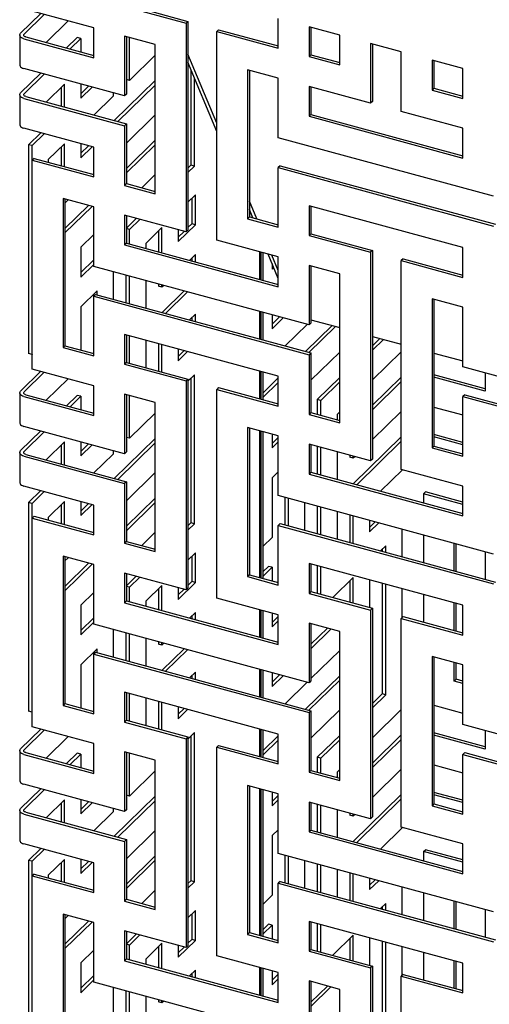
# Model space of a CAD drawing. Header units: millimetres. Extents: x -474 to 5676, y -231 to 4074.
# Tile 39 of 43: x 3675 to 3787, y 2743 to 2979. Entities that reach past the tile are written whole.
import ezdxf

# ---------------------------------------------------------------- set-up
doc = ezdxf.new("R2010")
doc.units = ezdxf.units.MM
doc.header["$LTSCALE"] = 12

msp = doc.modelspace()

# ---------------------------------------------------------------- linework, layer by layer
for p, q in [((3700.03, 2982.28), (3714.77, 2978.28)), ((3700.48, 2982.72), (3715.22, 2978.71)), ((3679.96, 2980.59), (3675.13, 2975.88)), ((3675.98, 2975.65), (3680.81, 2980.36)), ((3692.66, 2977.14), (3677.92, 2981.15)), ((3736.88, 2972.27), (3736.88, 2979.41)), ((3686.53, 2978.81), (3681.25, 2973.66)), ((3692.59, 2977.16), (3692.59, 2970.58)), ((3692.66, 2970), (3692.66, 2977.14)), ((3715.22, 2978.71), (3714.77, 2978.28)), ((3714.77, 2978.28), (3714.77, 2928.27)), ((3715.22, 2978.71), (3715.22, 2928.71)), ((3722.59, 2976.71), (3722.14, 2976.27)), ((3722.59, 2976.71), (3736.88, 2972.83)), ((3751.62, 2975.4), (3744.25, 2977.41)), ((3744.25, 2977.41), (3744.25, 2970.26)), ((3744.7, 2977.28), (3744.7, 2970.7)), ((3674.91, 2975.42), (3674.91, 2968.28)), ((3675.93, 2974.54), (3692.66, 2970)), ((3676.38, 2974.98), (3692.66, 2970.56)), ((3688.7, 2974.84), (3686.13, 2972.33)), ((3686.98, 2972.1), (3689.55, 2974.61)), ((3689.55, 2974.61), (3688.7, 2974.84)), ((3689.55, 2974.61), (3689.55, 2971.4)), ((3707.4, 2973.14), (3700.03, 2975.14)), ((3700.03, 2975.14), (3700.03, 2960.85)), ((3700.48, 2975.02), (3700.48, 2961.29)), ((3701.21, 2964.57), (3701.21, 2974.82)), ((3722.14, 2926.27), (3722.14, 2976.27)), ((3722.14, 2976.27), (3736.88, 2972.27)), ((3751.62, 2968.26), (3751.62, 2975.4)), ((3707.4, 2937.42), (3707.4, 2973.14)), ((3766.36, 2971.4), (3758.99, 2973.4)), ((3758.99, 2973.4), (3758.99, 2959.11)), ((3759.44, 2973.28), (3759.44, 2959.55)), ((3707.4, 2970.6), (3701.21, 2964.57)), ((3722.14, 2954.29), (3715.22, 2970.85)), ((3744.7, 2970.7), (3744.25, 2970.26)), ((3744.25, 2970.26), (3751.62, 2968.26)), ((3744.7, 2970.7), (3751.62, 2968.82)), ((3766.36, 2957.11), (3766.36, 2971.4)), ((3700.03, 2960.85), (3675.93, 2967.4)), ((3722.14, 2952.35), (3715.22, 2968.9)), ((3715.92, 2967.21), (3715.92, 2944.27)), ((3781.1, 2967.39), (3773.73, 2969.39)), ((3773.73, 2969.39), (3773.73, 2962.25)), ((3774.18, 2969.27), (3774.18, 2962.69)), ((3781.1, 2960.25), (3781.1, 2967.39)), ((3679.96, 2966.31), (3675.13, 2961.6)), ((3675.98, 2961.36), (3680.81, 2966.08)), ((3716.77, 2944.04), (3716.77, 2965.18)), ((3736.88, 2965.12), (3729.51, 2967.13)), ((3729.51, 2967.13), (3729.51, 2931.41)), ((3729.96, 2967.01), (3729.96, 2931.85)), ((3736.88, 2950.84), (3736.88, 2965.12)), ((3685.66, 2963.67), (3681.25, 2959.37)), ((3684.81, 2962.84), (3684.81, 2958.41)), ((3685.66, 2958.17), (3685.66, 2963.67)), ((3689.55, 2963.7), (3689.55, 2960.32)), ((3691.41, 2963.2), (3689.55, 2961.38)), ((3689.55, 2960.32), (3692.25, 2962.97)), ((3707.4, 2964.52), (3697.58, 2954.93)), ((3698.43, 2954.7), (3707.4, 2963.46)), ((3701.21, 2964.57), (3700.48, 2964.77)), ((3758.99, 2959.11), (3744.25, 2963.12)), ((3744.25, 2963.12), (3744.25, 2955.98)), ((3744.7, 2963), (3744.7, 2956.41)), ((3774.18, 2962.69), (3773.73, 2962.25)), ((3774.18, 2962.69), (3781.1, 2960.81)), ((3674.91, 2961.13), (3674.91, 2953.99)), ((3675.93, 2960.26), (3700.03, 2953.71)), ((3676.38, 2960.7), (3700.48, 2954.15)), ((3697.33, 2960.77), (3692.7, 2956.26)), ((3697.33, 2961.59), (3697.33, 2960.77)), ((3700.48, 2961.29), (3700.03, 2960.85)), ((3773.73, 2962.25), (3781.1, 2960.25)), ((3759.44, 2959.55), (3758.99, 2959.11)), ((3707.4, 2956.32), (3700.48, 2949.56)), ((3744.7, 2956.41), (3744.25, 2955.98)), ((3744.25, 2955.98), (3781.1, 2945.96)), ((3744.7, 2956.41), (3781.1, 2946.52)), ((3781.1, 2953.11), (3766.36, 2957.11)), ((3692.66, 2948.57), (3675.93, 2953.12)), ((3700.48, 2954.15), (3700.03, 2953.71)), ((3700.03, 2953.71), (3700.03, 2939.42)), ((3700.48, 2954.15), (3700.48, 2939.86)), ((3781.1, 2945.96), (3781.1, 2953.11)), ((3679.96, 2952.02), (3677.03, 2949.17)), ((3677.88, 2948.94), (3680.8, 2951.79)), ((3788.47, 2936.82), (3736.88, 2950.84)), ((3677.88, 2948.94), (3677.03, 2949.17)), ((3677.03, 2949.17), (3677.03, 2899.16)), ((3677.88, 2898.93), (3677.88, 2948.94)), ((3685.66, 2949.38), (3681.77, 2945.59)), ((3684.81, 2948.56), (3684.81, 2944.12)), ((3685.66, 2943.89), (3685.66, 2949.38)), ((3689.55, 2949.41), (3689.55, 2946.04)), ((3691.41, 2948.91), (3689.55, 2947.1)), ((3689.55, 2946.04), (3692.25, 2948.68)), ((3692.66, 2941.43), (3692.66, 2948.57)), ((3707.4, 2950.23), (3700.48, 2943.48)), ((3700.48, 2942.42), (3707.4, 2949.17)), ((3678.37, 2945.87), (3677.92, 2945.43)), ((3677.92, 2895.43), (3677.92, 2945.43)), ((3677.92, 2945.43), (3692.66, 2941.43)), ((3678.37, 2945.87), (3692.66, 2941.99)), ((3681.77, 2945.59), (3681.77, 2944.95)), ((3715.92, 2944.27), (3715.22, 2943.58)), ((3715.22, 2942.52), (3716.77, 2944.04)), ((3716.77, 2944.04), (3715.92, 2944.27)), ((3737.33, 2944.13), (3736.88, 2943.69)), ((3736.88, 2929.41), (3736.88, 2943.69)), ((3736.88, 2943.69), (3788.47, 2929.67)), ((3737.33, 2944.13), (3788.92, 2930.11)), ((3707.4, 2942.03), (3704.15, 2938.86)), ((3700.48, 2939.86), (3700.03, 2939.42)), ((3700.03, 2939.42), (3707.4, 2937.42)), ((3700.48, 2939.86), (3707.4, 2937.98)), ((3717.01, 2937.13), (3715.22, 2935.38)), ((3717.01, 2929.98), (3717.01, 2937.13)), ((3692.66, 2934.28), (3685.29, 2936.29)), ((3685.29, 2936.29), (3685.29, 2900.57)), ((3685.73, 2936.17), (3685.73, 2901.01)), ((3686.53, 2935.95), (3685.73, 2935.17)), ((3691.41, 2934.62), (3685.73, 2929.09)), ((3685.73, 2928.03), (3692.25, 2934.39)), ((3692.66, 2920), (3692.66, 2934.28)), ((3716.16, 2936.3), (3716.16, 2930.22)), ((3731.73, 2931.37), (3729.96, 2935.6)), ((3781.1, 2924.53), (3744.25, 2934.55)), ((3744.25, 2934.55), (3744.25, 2927.41)), ((3744.7, 2934.43), (3744.7, 2927.84)), ((3714.77, 2928.27), (3700.03, 2932.28)), ((3700.03, 2932.28), (3700.03, 2925.14)), ((3700.48, 2932.16), (3700.48, 2925.57)), ((3729.96, 2931.85), (3729.51, 2931.41)), ((3730.81, 2931.62), (3729.96, 2933.66)), ((3729.96, 2931.85), (3736.88, 2929.97)), ((3702.85, 2931.51), (3700.48, 2929.19)), ((3701.21, 2928.85), (3703.7, 2931.28)), ((3712.88, 2925.95), (3717.01, 2929.98)), ((3716.16, 2930.22), (3715.22, 2929.29)), ((3717.01, 2929.98), (3716.16, 2930.22)), ((3729.51, 2931.41), (3736.88, 2929.41)), ((3692.66, 2927.64), (3689.55, 2924.61)), ((3701.21, 2928.85), (3700.48, 2929.05)), ((3701.21, 2925.37), (3701.21, 2928.85)), ((3708.99, 2929.3), (3705.1, 2925.51)), ((3708.14, 2928.47), (3708.14, 2923.49)), ((3708.99, 2923.26), (3708.99, 2929.3)), ((3712.88, 2928.79), (3712.88, 2925.95)), ((3714.3, 2928.4), (3712.88, 2927.01)), ((3715.22, 2928.71), (3714.77, 2928.27)), ((3744.7, 2927.84), (3744.25, 2927.41)), ((3744.25, 2927.41), (3758.99, 2923.4)), ((3744.7, 2927.84), (3759.44, 2923.84)), ((3700.48, 2925.57), (3700.03, 2925.14)), ((3700.03, 2925.14), (3736.88, 2915.12)), ((3700.48, 2925.57), (3736.88, 2915.68)), ((3705.1, 2925.51), (3705.1, 2924.32)), ((3736.88, 2922.27), (3722.14, 2926.27)), ((3689.55, 2924.61), (3689.55, 2917.47)), ((3717.01, 2922.84), (3715.6, 2921.46)), ((3717.01, 2921.08), (3717.01, 2922.84)), ((3732.36, 2923.49), (3732.36, 2916.91)), ((3732.81, 2916.79), (3732.81, 2923.37)), ((3733.26, 2916.66), (3733.26, 2923.25)), ((3736.88, 2917.11), (3734.44, 2922.93)), ((3736.88, 2919.05), (3735.36, 2922.68)), ((3759.44, 2923.84), (3758.99, 2923.4)), ((3758.99, 2923.4), (3758.99, 2873.4)), ((3759.44, 2923.84), (3759.44, 2873.84)), ((3781.1, 2917.39), (3781.1, 2924.53)), ((3692.66, 2921.56), (3689.55, 2918.53)), ((3689.55, 2917.47), (3692.66, 2920.5)), ((3744.25, 2905.98), (3692.66, 2920)), ((3716.16, 2922.01), (3716.16, 2921.31)), ((3735.4, 2920.63), (3735.4, 2919.37)), ((3735.47, 2920.48), (3735.4, 2920.43)), ((3736.88, 2915.12), (3736.88, 2922.27)), ((3751.62, 2918.26), (3744.25, 2920.26)), ((3744.25, 2920.26), (3744.25, 2905.98)), ((3744.7, 2920.14), (3744.7, 2906.41)), ((3766.81, 2921.83), (3766.36, 2921.4)), ((3766.36, 2871.39), (3766.36, 2921.4)), ((3766.36, 2921.4), (3781.1, 2917.39)), ((3766.81, 2921.83), (3781.1, 2917.95)), ((3697.33, 2918.73), (3697.33, 2912.15)), ((3700.37, 2917.9), (3700.37, 2911.32)), ((3701.21, 2911.09), (3701.21, 2917.67)), ((3735.4, 2919.37), (3735.78, 2919.73)), ((3751.62, 2882.55), (3751.62, 2918.26)), ((3705.1, 2916.62), (3705.1, 2910.03)), ((3708.14, 2915.79), (3708.14, 2915.25)), ((3708.99, 2915.02), (3708.99, 2915.56)), ((3709.43, 2915.44), (3708.99, 2915.02)), ((3693.44, 2914.12), (3689.55, 2910.32)), ((3692.59, 2913.29), (3692.59, 2899.15)), ((3693.11, 2913.29), (3692.66, 2912.85)), ((3693.11, 2913.29), (3744.7, 2899.27)), ((3693.44, 2913.2), (3693.44, 2914.12)), ((3708.99, 2915.02), (3708.14, 2915.25)), ((3714.3, 2914.12), (3709.03, 2908.96)), ((3709.88, 2908.73), (3715.15, 2913.88)), ((3692.66, 2898.57), (3692.66, 2912.85)), ((3692.66, 2912.85), (3744.25, 2898.83)), ((3781.1, 2910.25), (3773.73, 2912.25)), ((3773.73, 2912.25), (3773.73, 2876.54)), ((3774.18, 2912.13), (3774.18, 2876.97)), ((3689.55, 2910.32), (3689.55, 2899.97)), ((3717.01, 2908.56), (3715.6, 2907.18)), ((3717.01, 2906.79), (3717.01, 2908.56)), ((3732.36, 2909.21), (3732.36, 2902.62)), ((3732.81, 2902.5), (3732.81, 2909.09)), ((3733.26, 2902.38), (3733.26, 2908.96)), ((3735.4, 2908.38), (3735.4, 2905.08)), ((3781.1, 2895.96), (3781.1, 2910.25)), ((3716.16, 2907.73), (3716.16, 2907.03)), ((3737.2, 2907.89), (3735.4, 2906.14)), ((3735.4, 2905.08), (3738.05, 2907.66)), ((3743.77, 2906.11), (3738.5, 2900.96)), ((3749.77, 2905.87), (3743.37, 2899.63)), ((3744.7, 2906.41), (3744.25, 2905.98)), ((3744.7, 2907.25), (3751.62, 2905.37)), ((3744.89, 2907.2), (3744.7, 2907.01)), ((3736.88, 2893.69), (3700.03, 2903.71)), ((3700.03, 2903.71), (3700.03, 2896.57)), ((3700.48, 2903.59), (3700.48, 2897)), ((3744.22, 2899.4), (3750.62, 2905.64)), ((3701.21, 2896.8), (3701.21, 2903.39)), ((3705.1, 2902.33), (3705.1, 2895.75)), ((3708.14, 2901.5), (3708.14, 2894.92)), ((3708.99, 2894.69), (3708.99, 2901.27)), ((3759.44, 2903.24), (3766.36, 2901.36)), ((3761.22, 2902.76), (3759.44, 2901.02)), ((3759.44, 2899.96), (3762.06, 2902.53)), ((3677.88, 2898.93), (3677.03, 2899.16)), ((3677.92, 2898.97), (3677.88, 2898.93)), ((3685.73, 2901.01), (3685.29, 2900.57)), ((3685.29, 2900.57), (3692.66, 2898.57)), ((3685.73, 2901.01), (3692.66, 2899.13)), ((3712.88, 2900.21), (3712.88, 2897.38)), ((3714.3, 2899.83), (3712.88, 2898.44)), ((3712.88, 2897.38), (3715.15, 2899.6)), ((3744.7, 2899.27), (3744.25, 2898.83)), ((3744.25, 2898.83), (3744.25, 2884.55)), ((3751.62, 2899.47), (3744.7, 2892.72)), ((3744.7, 2899.27), (3744.7, 2884.99)), ((3766.36, 2899.58), (3759.44, 2892.82)), ((3774.18, 2899.24), (3781.1, 2897.35)), ((3700.48, 2897), (3700.03, 2896.57)), ((3700.03, 2896.57), (3714.77, 2892.56)), ((3700.48, 2897), (3715.22, 2893)), ((3679.96, 2894.88), (3675.13, 2890.16)), ((3675.98, 2889.93), (3680.81, 2894.65)), ((3692.66, 2891.43), (3677.92, 2895.43)), ((3716.77, 2894.03), (3715.22, 2892.52)), ((3716.77, 2858.32), (3716.77, 2894.03)), ((3732.36, 2894.92), (3732.36, 2888.34)), ((3732.81, 2888.22), (3732.81, 2894.8)), ((3733.26, 2888.09), (3733.26, 2894.68)), ((3832.69, 2881.94), (3781.1, 2895.96)), ((3786.44, 2894.51), (3786.44, 2890.1)), ((3686.53, 2893.09), (3681.25, 2887.94)), ((3715.22, 2893), (3714.77, 2892.56)), ((3714.77, 2892.56), (3714.77, 2842.56)), ((3715.22, 2893), (3715.22, 2843)), ((3715.92, 2893.21), (3715.92, 2858.55)), ((3736.88, 2893.29), (3733.26, 2889.76)), ((3733.26, 2888.7), (3736.88, 2892.23)), ((3736.88, 2886.55), (3736.88, 2893.69)), ((3751.62, 2893.39), (3746.22, 2888.13)), ((3747.07, 2887.9), (3751.62, 2892.33)), ((3766.36, 2893.49), (3759.44, 2886.73)), ((3759.44, 2885.68), (3766.36, 2892.43)), ((3786.44, 2890.66), (3774.18, 2894)), ((3786.44, 2890.1), (3774.18, 2893.44)), ((3674.91, 2889.7), (3674.91, 2882.56)), ((3692.59, 2891.44), (3692.59, 2884.86)), ((3692.66, 2884.28), (3692.66, 2891.43)), ((3707.4, 2887.42), (3700.03, 2889.42)), ((3700.03, 2889.42), (3700.03, 2875.14)), ((3722.59, 2890.99), (3722.14, 2890.56)), ((3722.14, 2840.55), (3722.14, 2890.56)), ((3722.14, 2890.56), (3736.88, 2886.55)), ((3722.59, 2890.99), (3736.88, 2887.11)), ((3675.93, 2888.83), (3692.66, 2884.28)), ((3676.38, 2889.26), (3692.66, 2884.84)), ((3688.7, 2889.12), (3686.13, 2886.62)), ((3686.98, 2886.38), (3689.55, 2888.89)), ((3689.55, 2888.89), (3688.7, 2889.12)), ((3689.55, 2888.89), (3689.55, 2885.69)), ((3700.48, 2889.3), (3700.48, 2875.57)), ((3701.21, 2878.85), (3701.21, 2889.1)), ((3707.4, 2851.71), (3707.4, 2887.42)), ((3747.07, 2887.9), (3746.22, 2888.13)), ((3746.22, 2888.13), (3746.22, 2884.57)), ((3747.07, 2884.34), (3747.07, 2887.9)), ((3781.55, 2889.26), (3781.1, 2888.82)), ((3781.1, 2874.53), (3781.1, 2888.82)), ((3781.1, 2888.82), (3832.69, 2874.8)), ((3781.55, 2889.26), (3833.14, 2875.23)), ((3707.4, 2884.89), (3701.21, 2878.85)), ((3744.7, 2884.99), (3744.25, 2884.55)), ((3744.7, 2884.99), (3751.62, 2883.1)), ((3751.62, 2885.19), (3750.96, 2884.55)), ((3766.36, 2885.29), (3759.44, 2878.53)), ((3774.18, 2886.3), (3781.1, 2884.42)), ((3744.25, 2884.55), (3751.62, 2882.55)), ((3750.96, 2884.55), (3750.96, 2883.28)), ((3679.96, 2880.59), (3675.13, 2875.88)), ((3700.03, 2875.14), (3675.93, 2881.69)), ((3675.98, 2875.65), (3680.81, 2880.36)), ((3736.88, 2879.41), (3729.51, 2881.41)), ((3729.51, 2881.41), (3729.51, 2845.7)), ((3729.96, 2881.29), (3729.96, 2846.13)), ((3732.36, 2880.63), (3732.36, 2845.48)), ((3732.81, 2845.36), (3732.81, 2880.51)), ((3733.26, 2845.24), (3733.26, 2880.39)), ((3685.66, 2877.95), (3681.25, 2873.65)), ((3685.66, 2872.46), (3685.66, 2877.95)), ((3689.55, 2877.99), (3689.55, 2874.61)), ((3707.4, 2878.8), (3697.58, 2869.22)), ((3698.43, 2868.99), (3707.4, 2877.74)), ((3701.21, 2878.85), (3700.48, 2879.05)), ((3735.4, 2879.81), (3735.4, 2876.51)), ((3736.88, 2879), (3735.4, 2877.57)), ((3735.4, 2876.51), (3736.88, 2877.95)), ((3736.88, 2865.12), (3736.88, 2879.41)), ((3766.36, 2879.21), (3754.82, 2867.95)), ((3755.67, 2867.71), (3766.36, 2878.15)), ((3781.1, 2877.83), (3774.18, 2879.71)), ((3781.1, 2877.27), (3774.18, 2879.15)), ((3674.91, 2875.42), (3674.91, 2868.27)), ((3684.81, 2877.12), (3684.81, 2872.69)), ((3691.41, 2877.48), (3689.55, 2875.67)), ((3689.55, 2874.61), (3692.25, 2877.25)), ((3697.33, 2875.87), (3697.33, 2875.05)), ((3700.48, 2875.57), (3700.03, 2875.14)), ((3758.99, 2873.4), (3744.25, 2877.4)), ((3744.25, 2877.4), (3744.25, 2870.26)), ((3744.7, 2877.28), (3744.7, 2870.7)), ((3746.22, 2876.87), (3746.22, 2870.28)), ((3747.07, 2870.05), (3747.07, 2876.64)), ((3750.96, 2875.58), (3750.96, 2868.99)), ((3774.18, 2876.97), (3773.73, 2876.54)), ((3773.73, 2876.54), (3781.1, 2874.53)), ((3774.18, 2876.97), (3781.1, 2875.09)), ((3675.93, 2874.54), (3700.03, 2867.99)), ((3676.38, 2874.98), (3700.48, 2868.43)), ((3697.33, 2875.05), (3692.7, 2870.54)), ((3754, 2874.75), (3754, 2874.29)), ((3754.85, 2874.06), (3754, 2874.29)), ((3754.85, 2874.06), (3754.85, 2874.52)), ((3755.22, 2874.42), (3754.85, 2874.06)), ((3759.44, 2873.84), (3758.99, 2873.4)), ((3707.4, 2870.6), (3700.48, 2863.84)), ((3736.88, 2870.8), (3735.4, 2869.36)), ((3744.7, 2870.7), (3744.25, 2870.26)), ((3744.7, 2870.7), (3781.1, 2860.8)), ((3766.67, 2871.31), (3761.4, 2866.16)), ((3781.1, 2867.39), (3766.36, 2871.39)), ((3700.48, 2868.43), (3700.03, 2867.99)), ((3700.48, 2868.43), (3700.48, 2854.15)), ((3735.4, 2869.36), (3735.4, 2855.08)), ((3744.25, 2870.26), (3781.1, 2860.24)), ((3692.66, 2862.85), (3675.93, 2867.4)), ((3679.96, 2866.3), (3677.03, 2863.45)), ((3677.88, 2863.22), (3680.8, 2866.07)), ((3700.03, 2867.99), (3700.03, 2853.71)), ((3771.7, 2865.54), (3772.15, 2865.98)), ((3781.1, 2863.55), (3772.15, 2865.98)), ((3781.1, 2860.24), (3781.1, 2867.39)), ((3677.88, 2863.22), (3677.03, 2863.45)), ((3677.03, 2863.45), (3677.03, 2813.45)), ((3685.66, 2863.67), (3681.77, 2859.87)), ((3685.66, 2858.17), (3685.66, 2863.67)), ((3689.55, 2863.7), (3689.55, 2860.32)), ((3707.4, 2864.52), (3700.48, 2857.76)), ((3700.48, 2856.7), (3707.4, 2863.46)), ((3788.47, 2851.1), (3736.88, 2865.12)), ((3738.44, 2864.7), (3738.44, 2858.11)), ((3739.29, 2857.88), (3739.29, 2864.47)), ((3743.18, 2863.41), (3743.18, 2856.82)), ((3771.7, 2865.54), (3771.7, 2863.36)), ((3781.1, 2862.99), (3771.7, 2865.54)), ((3677.88, 2813.22), (3677.88, 2863.22)), ((3684.81, 2862.84), (3684.81, 2858.4)), ((3691.41, 2863.19), (3689.55, 2861.38)), ((3689.55, 2860.32), (3692.25, 2862.96)), ((3692.66, 2855.71), (3692.66, 2862.85)), ((3746.22, 2862.58), (3746.22, 2856)), ((3747.07, 2855.77), (3747.07, 2862.35)), ((3750.96, 2861.29), (3750.96, 2854.71)), ((3678.37, 2860.15), (3677.92, 2859.72)), ((3677.92, 2809.71), (3677.92, 2859.72)), ((3677.92, 2859.72), (3692.66, 2855.71)), ((3678.37, 2860.15), (3692.66, 2856.27)), ((3681.77, 2859.87), (3681.77, 2859.23)), ((3754, 2860.47), (3754, 2853.88)), ((3754.85, 2853.65), (3754.85, 2860.24)), ((3758.74, 2859.18), (3758.74, 2856.42)), ((3760.1, 2858.81), (3758.74, 2857.48)), ((3707.4, 2856.31), (3704.15, 2853.15)), ((3715.92, 2858.55), (3715.22, 2857.86)), ((3715.22, 2856.8), (3716.77, 2858.32)), ((3716.77, 2858.32), (3715.92, 2858.55)), ((3737.33, 2858.42), (3736.88, 2857.98)), ((3736.88, 2843.69), (3736.88, 2857.98)), ((3736.88, 2857.98), (3788.47, 2843.96)), ((3737.33, 2858.42), (3788.92, 2844.39)), ((3758.74, 2856.42), (3760.95, 2858.58)), ((3766.52, 2857.07), (3766.52, 2850.48)), ((3700.48, 2854.15), (3700.03, 2853.71)), ((3700.48, 2854.15), (3707.4, 2852.26)), ((3735.4, 2855.08), (3733.26, 2852.98)), ((3771.7, 2855.66), (3771.7, 2849.07)), ((3700.03, 2853.71), (3707.4, 2851.71)), ((3762.63, 2853.08), (3761.4, 2851.87)), ((3761.78, 2852.25), (3761.78, 2851.77)), ((3762.63, 2851.54), (3762.63, 2853.08)), ((3779.07, 2847.07), (3779.07, 2853.65)), ((3779.52, 2846.95), (3779.52, 2853.53)), ((3786.44, 2851.65), (3786.44, 2845.07)), ((3692.66, 2848.57), (3685.29, 2850.57)), ((3685.29, 2850.57), (3685.29, 2814.86)), ((3685.73, 2850.45), (3685.73, 2815.29)), ((3686.53, 2850.23), (3685.73, 2849.46)), ((3717.01, 2851.41), (3715.22, 2849.66)), ((3716.16, 2850.58), (3716.16, 2844.5)), ((3717.01, 2844.27), (3717.01, 2851.41)), ((3691.41, 2848.91), (3685.73, 2843.37)), ((3685.73, 2842.31), (3692.25, 2848.68)), ((3692.66, 2834.28), (3692.66, 2848.57)), ((3734.56, 2848.16), (3733.26, 2846.9)), ((3733.26, 2845.84), (3735.4, 2847.93)), ((3735.4, 2847.93), (3734.56, 2848.16)), ((3735.4, 2847.93), (3735.4, 2844.65)), ((3781.1, 2838.82), (3744.25, 2848.83)), ((3744.25, 2848.83), (3744.25, 2841.69)), ((3744.7, 2848.71), (3744.7, 2842.13)), ((3746.22, 2848.29), (3746.22, 2841.71)), ((3747.07, 2841.48), (3747.07, 2848.06)), ((3714.77, 2842.56), (3700.03, 2846.56)), ((3700.03, 2846.56), (3700.03, 2839.42)), ((3700.48, 2846.44), (3700.48, 2839.86)), ((3702.85, 2845.8), (3700.48, 2843.47)), ((3701.21, 2843.14), (3703.7, 2845.57)), ((3716.16, 2844.5), (3715.22, 2843.57)), ((3717.01, 2844.27), (3716.16, 2844.5)), ((3729.96, 2846.13), (3729.51, 2845.7)), ((3729.51, 2845.7), (3736.88, 2843.69)), ((3729.96, 2846.13), (3736.88, 2844.25)), ((3754.85, 2845.48), (3749.95, 2840.7)), ((3754, 2844.66), (3754, 2839.6)), ((3754.85, 2839.37), (3754.85, 2845.48)), ((3758.74, 2844.89), (3758.74, 2838.31)), ((3701.21, 2843.14), (3700.48, 2843.34)), ((3701.21, 2839.66), (3701.21, 2843.14)), ((3708.99, 2843.58), (3705.1, 2839.79)), ((3708.14, 2842.76), (3708.14, 2837.77)), ((3708.99, 2837.54), (3708.99, 2843.58)), ((3712.88, 2840.24), (3717.01, 2844.27)), ((3712.88, 2843.07), (3712.88, 2840.24)), ((3714.3, 2842.68), (3712.88, 2841.3)), ((3715.22, 2843), (3714.77, 2842.56)), ((3761.78, 2844.07), (3761.78, 2817.59)), ((3762.63, 2817.36), (3762.63, 2843.84)), ((3766.52, 2842.78), (3766.52, 2835.84)), ((3692.66, 2841.93), (3689.55, 2838.89)), ((3700.48, 2839.86), (3700.03, 2839.42)), ((3700.48, 2839.86), (3736.88, 2829.96)), ((3705.1, 2839.79), (3705.1, 2838.6)), ((3736.88, 2836.55), (3722.14, 2840.55)), ((3744.7, 2842.13), (3744.25, 2841.69)), ((3744.25, 2841.69), (3758.99, 2837.68)), ((3744.7, 2842.13), (3759.44, 2838.12)), ((3771.7, 2841.37), (3771.7, 2834.79)), ((3689.55, 2838.89), (3689.55, 2831.75)), ((3700.03, 2839.42), (3736.88, 2829.4)), ((3732.36, 2837.78), (3732.36, 2831.19)), ((3732.81, 2831.07), (3732.81, 2837.65)), ((3733.26, 2830.95), (3733.26, 2837.53)), ((3759.44, 2838.12), (3758.99, 2837.68)), ((3758.99, 2837.68), (3758.99, 2787.68)), ((3759.44, 2838.12), (3759.44, 2788.12)), ((3779.07, 2832.78), (3779.07, 2839.37)), ((3779.52, 2832.66), (3779.52, 2839.24)), ((3781.1, 2831.67), (3781.1, 2838.82)), ((3692.66, 2835.84), (3689.55, 2832.81)), ((3717.01, 2837.13), (3715.6, 2835.75)), ((3716.16, 2836.3), (3716.16, 2835.59)), ((3717.01, 2835.36), (3717.01, 2837.13)), ((3735.4, 2836.95), (3735.4, 2833.65)), ((3736.88, 2836.15), (3735.4, 2834.71)), ((3735.4, 2833.65), (3736.88, 2835.09)), ((3736.88, 2829.4), (3736.88, 2836.55)), ((3766.81, 2836.12), (3766.36, 2835.68)), ((3766.36, 2785.68), (3766.36, 2835.68)), ((3766.36, 2835.68), (3781.1, 2831.67)), ((3766.81, 2836.12), (3781.1, 2832.23)), ((3689.55, 2831.75), (3692.66, 2834.78)), ((3744.25, 2820.26), (3692.66, 2834.28)), ((3697.33, 2833.01), (3697.33, 2826.43)), ((3751.62, 2832.54), (3744.25, 2834.55)), ((3744.25, 2834.55), (3744.25, 2820.26)), ((3744.7, 2834.42), (3744.7, 2820.7)), ((3748.65, 2833.35), (3744.7, 2829.49)), ((3744.7, 2828.43), (3749.5, 2833.12)), ((3700.37, 2832.19), (3700.37, 2825.6)), ((3701.21, 2825.37), (3701.21, 2831.96)), ((3705.1, 2830.9), (3705.1, 2824.31)), ((3751.62, 2796.83), (3751.62, 2832.54)), ((3693.44, 2828.4), (3689.55, 2824.6)), ((3693.44, 2827.49), (3693.44, 2828.4)), ((3708.14, 2830.07), (3708.14, 2829.53)), ((3708.99, 2829.3), (3708.14, 2829.53)), ((3708.99, 2829.3), (3708.99, 2829.84)), ((3709.43, 2829.72), (3708.99, 2829.3)), ((3714.3, 2828.4), (3709.03, 2823.25)), ((3709.88, 2823.02), (3715.15, 2828.17)), ((3751.62, 2828.04), (3744.7, 2821.29)), ((3692.59, 2827.57), (3692.59, 2813.43)), ((3693.11, 2827.58), (3692.66, 2827.14)), ((3692.66, 2812.85), (3692.66, 2827.14)), ((3692.66, 2827.14), (3744.25, 2813.12)), ((3693.11, 2827.58), (3744.7, 2813.55)), ((3781.1, 2824.53), (3773.73, 2826.53)), ((3773.73, 2826.53), (3773.73, 2790.82)), ((3774.18, 2826.41), (3774.18, 2791.26)), ((3689.55, 2824.6), (3689.55, 2814.26)), ((3732.36, 2823.49), (3732.36, 2816.91)), ((3732.81, 2816.78), (3732.81, 2823.37)), ((3779.07, 2820.68), (3779.07, 2825.08)), ((3779.52, 2821.12), (3779.52, 2824.96)), ((3781.1, 2810.25), (3781.1, 2824.53)), ((3717.01, 2822.84), (3715.6, 2821.46)), ((3716.16, 2822.01), (3716.16, 2821.31)), ((3717.01, 2821.08), (3717.01, 2822.84)), ((3733.26, 2816.66), (3733.26, 2823.25)), ((3735.4, 2822.66), (3735.4, 2819.36)), ((3737.2, 2822.18), (3735.4, 2820.42)), ((3735.4, 2819.36), (3738.05, 2821.94)), ((3751.62, 2821.96), (3743.37, 2813.91)), ((3779.07, 2820.68), (3779.52, 2821.12)), ((3781.1, 2820.69), (3779.52, 2821.12)), ((3743.77, 2820.39), (3738.5, 2815.24)), ((3744.22, 2813.68), (3751.62, 2820.9)), ((3744.7, 2820.7), (3744.25, 2820.26)), ((3781.1, 2820.13), (3779.07, 2820.68)), ((3736.88, 2807.98), (3700.03, 2817.99)), ((3700.03, 2817.99), (3700.03, 2810.85)), ((3700.48, 2817.87), (3700.48, 2811.29)), ((3701.21, 2811.09), (3701.21, 2817.67)), ((3705.1, 2816.61), (3705.1, 2810.03)), ((3761.78, 2817.59), (3759.44, 2815.31)), ((3759.44, 2814.25), (3762.63, 2817.36)), ((3762.63, 2817.36), (3761.78, 2817.59)), ((3685.73, 2815.29), (3685.29, 2814.86)), ((3685.29, 2814.86), (3692.66, 2812.85)), ((3685.73, 2815.29), (3692.66, 2813.41)), ((3708.14, 2815.79), (3708.14, 2809.2)), ((3708.99, 2808.97), (3708.99, 2815.55)), ((3712.88, 2814.5), (3712.88, 2811.67)), ((3714.3, 2814.11), (3712.88, 2812.73)), ((3712.88, 2811.67), (3715.15, 2813.88)), ((3766.36, 2813.86), (3759.44, 2807.1)), ((3774.18, 2814.87), (3781.1, 2812.98)), ((3677.88, 2813.22), (3677.03, 2813.45)), ((3677.92, 2813.25), (3677.88, 2813.22)), ((3744.7, 2813.55), (3744.25, 2813.12)), ((3744.25, 2813.12), (3744.25, 2798.83)), ((3751.62, 2813.76), (3744.7, 2807)), ((3744.7, 2813.55), (3744.7, 2799.27)), ((3679.96, 2809.16), (3675.13, 2804.45)), ((3692.66, 2805.71), (3677.92, 2809.71)), ((3700.48, 2811.29), (3700.03, 2810.85)), ((3700.03, 2810.85), (3714.77, 2806.84)), ((3700.48, 2811.29), (3715.22, 2807.28)), ((3732.36, 2809.2), (3732.36, 2802.62)), ((3832.69, 2796.22), (3781.1, 2810.25)), ((3675.98, 2804.22), (3680.81, 2808.93)), ((3686.53, 2807.37), (3681.25, 2802.22)), ((3715.22, 2807.28), (3714.77, 2806.84)), ((3714.77, 2806.84), (3714.77, 2756.84)), ((3716.77, 2808.32), (3715.22, 2806.8)), ((3715.22, 2807.28), (3715.22, 2757.28)), ((3715.92, 2807.49), (3715.92, 2772.83)), ((3716.77, 2772.6), (3716.77, 2808.32)), ((3732.81, 2802.5), (3732.81, 2809.08)), ((3733.26, 2802.38), (3733.26, 2808.96)), ((3736.88, 2807.57), (3733.26, 2804.04)), ((3736.88, 2800.83), (3736.88, 2807.98)), ((3751.62, 2807.67), (3746.22, 2802.41)), ((3766.36, 2807.77), (3759.44, 2801.02)), ((3786.44, 2804.95), (3774.18, 2808.28)), ((3786.44, 2804.39), (3774.18, 2807.72)), ((3786.44, 2808.79), (3786.44, 2804.39)), ((3692.59, 2805.73), (3692.59, 2799.14)), ((3692.66, 2798.56), (3692.66, 2805.71)), ((3722.59, 2805.28), (3722.14, 2804.84)), ((3722.14, 2754.84), (3722.14, 2804.84)), ((3722.14, 2804.84), (3736.88, 2800.83)), ((3722.59, 2805.28), (3736.88, 2801.39)), ((3733.26, 2802.98), (3736.88, 2806.51)), ((3747.07, 2802.18), (3751.62, 2806.62)), ((3759.44, 2799.96), (3766.36, 2806.72)), ((3674.91, 2803.99), (3674.91, 2796.84)), ((3675.93, 2803.11), (3692.66, 2798.56)), ((3676.38, 2803.55), (3692.66, 2799.12)), ((3688.7, 2803.41), (3686.13, 2800.9)), ((3686.98, 2800.67), (3689.55, 2803.18)), ((3689.55, 2803.18), (3688.7, 2803.41)), ((3689.55, 2803.18), (3689.55, 2799.97)), ((3707.4, 2801.7), (3700.03, 2803.71)), ((3700.03, 2803.71), (3700.03, 2789.42)), ((3700.48, 2803.58), (3700.48, 2789.86)), ((3701.21, 2793.13), (3701.21, 2803.38)), ((3747.07, 2802.18), (3746.22, 2802.41)), ((3746.22, 2802.41), (3746.22, 2798.85)), ((3747.07, 2798.62), (3747.07, 2802.18)), ((3781.55, 2803.54), (3781.1, 2803.1)), ((3781.1, 2788.82), (3781.1, 2803.1)), ((3781.1, 2803.1), (3832.69, 2789.08)), ((3781.55, 2803.54), (3833.14, 2789.52)), ((3707.4, 2765.99), (3707.4, 2801.7)), ((3774.18, 2800.58), (3781.1, 2798.7)), ((3707.4, 2799.17), (3701.21, 2793.13)), ((3744.7, 2799.27), (3744.25, 2798.83)), ((3744.25, 2798.83), (3751.62, 2796.83)), ((3744.7, 2799.27), (3751.62, 2797.39)), ((3751.62, 2799.47), (3750.96, 2798.83)), ((3750.96, 2798.83), (3750.96, 2797.57)), ((3766.36, 2799.57), (3759.44, 2792.82)), ((3700.03, 2789.42), (3675.93, 2795.97)), ((3736.88, 2793.69), (3729.51, 2795.69)), ((3729.51, 2795.69), (3729.51, 2759.98)), ((3729.96, 2795.57), (3729.96, 2760.42)), ((3679.96, 2794.88), (3675.13, 2790.16)), ((3675.98, 2789.93), (3680.81, 2794.64)), ((3707.4, 2793.08), (3697.58, 2783.5)), ((3701.21, 2793.13), (3700.48, 2793.34)), ((3732.36, 2794.92), (3732.36, 2759.76)), ((3732.81, 2759.64), (3732.81, 2794.8)), ((3733.26, 2759.52), (3733.26, 2794.67)), ((3735.4, 2794.09), (3735.4, 2790.79)), ((3736.88, 2793.29), (3735.4, 2791.85)), ((3736.88, 2779.41), (3736.88, 2793.69)), ((3766.36, 2793.49), (3754.82, 2782.23)), ((3781.1, 2792.11), (3774.18, 2794)), ((3781.1, 2791.55), (3774.18, 2793.44)), ((3685.66, 2792.24), (3681.25, 2787.94)), ((3684.81, 2791.41), (3684.81, 2786.97)), ((3685.66, 2786.74), (3685.66, 2792.24)), ((3689.55, 2792.27), (3689.55, 2788.89)), ((3691.41, 2791.76), (3689.55, 2789.95)), ((3689.55, 2788.89), (3692.25, 2791.53)), ((3698.43, 2783.27), (3707.4, 2792.02)), ((3735.4, 2790.79), (3736.88, 2792.23)), ((3758.99, 2787.68), (3744.25, 2791.69)), ((3744.25, 2791.69), (3744.25, 2784.54)), ((3744.7, 2791.57), (3744.7, 2784.98)), ((3746.22, 2791.15), (3746.22, 2784.57)), ((3747.07, 2784.34), (3747.07, 2790.92)), ((3755.67, 2782), (3766.36, 2792.43)), ((3774.18, 2791.26), (3773.73, 2790.82)), ((3773.73, 2790.82), (3781.1, 2788.82)), ((3774.18, 2791.26), (3781.1, 2789.38)), ((3674.91, 2789.7), (3674.91, 2782.56)), ((3675.93, 2788.83), (3700.03, 2782.28)), ((3676.38, 2789.26), (3700.48, 2782.71)), ((3697.33, 2789.34), (3692.7, 2784.83)), ((3697.33, 2790.15), (3697.33, 2789.34)), ((3700.48, 2789.86), (3700.03, 2789.42)), ((3750.96, 2789.86), (3750.96, 2783.28)), ((3754, 2789.04), (3754, 2788.57)), ((3754.85, 2788.34), (3754, 2788.57)), ((3754.85, 2788.34), (3754.85, 2788.81)), ((3755.22, 2788.7), (3754.85, 2788.34)), ((3759.44, 2788.12), (3758.99, 2787.68)), ((3766.67, 2785.59), (3761.4, 2780.44)), ((3781.1, 2781.67), (3766.36, 2785.68)), ((3707.4, 2784.88), (3700.48, 2778.13)), ((3736.88, 2785.08), (3735.4, 2783.65)), ((3735.4, 2783.65), (3735.4, 2769.36)), ((3744.7, 2784.98), (3744.25, 2784.54)), ((3744.25, 2784.54), (3781.1, 2774.53)), ((3744.7, 2784.98), (3781.1, 2775.09)), ((3692.66, 2777.14), (3675.93, 2781.68)), ((3700.48, 2782.71), (3700.03, 2782.28)), ((3700.03, 2782.28), (3700.03, 2767.99)), ((3700.48, 2782.71), (3700.48, 2768.43)), ((3781.1, 2774.53), (3781.1, 2781.67)), ((3679.96, 2780.59), (3677.03, 2777.73)), ((3677.88, 2777.5), (3680.8, 2780.36)), ((3707.4, 2778.8), (3700.48, 2772.04)), ((3788.47, 2765.38), (3736.88, 2779.41)), ((3738.44, 2778.98), (3738.44, 2772.39)), ((3739.29, 2772.16), (3739.29, 2778.75)), ((3771.7, 2779.82), (3772.15, 2780.26)), ((3771.7, 2779.82), (3771.7, 2777.64)), ((3781.1, 2777.27), (3771.7, 2779.82)), ((3781.1, 2777.83), (3772.15, 2780.26)), ((3677.88, 2777.5), (3677.03, 2777.73)), ((3677.03, 2777.73), (3677.03, 2727.73)), ((3677.88, 2727.5), (3677.88, 2777.5)), ((3685.66, 2777.95), (3681.77, 2774.15)), ((3684.81, 2777.12), (3684.81, 2772.69)), ((3685.66, 2772.46), (3685.66, 2777.95)), ((3689.55, 2777.98), (3689.55, 2774.6)), ((3691.41, 2777.48), (3689.55, 2775.66)), ((3689.55, 2774.6), (3692.25, 2777.25)), ((3692.66, 2769.99), (3692.66, 2777.14)), ((3700.48, 2770.98), (3707.4, 2777.74)), ((3743.18, 2777.69), (3743.18, 2771.11)), ((3746.22, 2776.87), (3746.22, 2770.28)), ((3747.07, 2770.05), (3747.07, 2776.63)), ((3678.37, 2774.44), (3677.92, 2774)), ((3677.92, 2724), (3677.92, 2774)), ((3677.92, 2774), (3692.66, 2769.99)), ((3678.37, 2774.44), (3692.66, 2770.55)), ((3681.77, 2774.15), (3681.77, 2773.51)), ((3750.96, 2775.58), (3750.96, 2768.99)), ((3754, 2774.75), (3754, 2768.17)), ((3754.85, 2767.94), (3754.85, 2774.52)), ((3715.92, 2772.83), (3715.22, 2772.15)), ((3715.22, 2771.09), (3716.77, 2772.6)), ((3716.77, 2772.6), (3715.92, 2772.83)), ((3737.33, 2772.7), (3736.88, 2772.26)), ((3736.88, 2757.98), (3736.88, 2772.26)), ((3736.88, 2772.26), (3788.47, 2758.24)), ((3737.33, 2772.7), (3788.92, 2758.68)), ((3758.74, 2773.46), (3758.74, 2770.71)), ((3760.1, 2773.09), (3758.74, 2771.77)), ((3758.74, 2770.71), (3760.95, 2772.86)), ((3707.4, 2770.6), (3704.15, 2767.43)), ((3735.4, 2769.36), (3733.26, 2767.27)), ((3766.52, 2771.35), (3766.52, 2764.77)), ((3771.7, 2769.94), (3771.7, 2763.36)), ((3700.48, 2768.43), (3700.03, 2767.99)), ((3700.03, 2767.99), (3707.4, 2765.99)), ((3700.48, 2768.43), (3707.4, 2766.55)), ((3762.63, 2767.36), (3761.4, 2766.16)), ((3762.63, 2765.82), (3762.63, 2767.36)), ((3779.07, 2761.35), (3779.07, 2767.94)), ((3779.52, 2761.23), (3779.52, 2767.82)), ((3692.66, 2762.85), (3685.29, 2764.85)), ((3685.29, 2764.85), (3685.29, 2729.14)), ((3685.73, 2764.73), (3685.73, 2729.58)), ((3686.53, 2764.52), (3685.73, 2763.74)), ((3717.01, 2765.7), (3715.22, 2763.94)), ((3716.16, 2764.87), (3716.16, 2758.78)), ((3717.01, 2758.55), (3717.01, 2765.7)), ((3761.78, 2766.53), (3761.78, 2766.05)), ((3786.44, 2765.93), (3786.44, 2759.35)), ((3691.41, 2763.19), (3685.73, 2757.66)), ((3685.73, 2756.6), (3692.25, 2762.96)), ((3692.66, 2748.57), (3692.66, 2762.85)), ((3734.56, 2762.45), (3733.26, 2761.18)), ((3733.26, 2760.12), (3735.4, 2762.22)), ((3735.4, 2762.22), (3734.56, 2762.45)), ((3735.4, 2762.22), (3735.4, 2758.94)), ((3781.1, 2753.1), (3744.25, 2763.11)), ((3744.25, 2763.11), (3744.25, 2755.97)), ((3744.7, 2762.99), (3744.7, 2756.41)), ((3746.22, 2762.58), (3746.22, 2756)), ((3747.07, 2755.76), (3747.07, 2762.35)), ((3714.77, 2756.84), (3700.03, 2760.85)), ((3700.03, 2760.85), (3700.03, 2753.7)), ((3700.48, 2760.73), (3700.48, 2754.14)), ((3702.85, 2760.08), (3700.48, 2757.76)), ((3701.21, 2757.42), (3703.7, 2759.85)), ((3729.96, 2760.42), (3729.51, 2759.98)), ((3729.51, 2759.98), (3736.88, 2757.98)), ((3729.96, 2760.42), (3736.88, 2758.54)), ((3754.85, 2759.77), (3749.95, 2754.98)), ((3754.85, 2753.65), (3754.85, 2759.77)), ((3701.21, 2757.42), (3700.48, 2757.62)), ((3701.21, 2753.94), (3701.21, 2757.42)), ((3708.99, 2757.87), (3705.1, 2754.07)), ((3708.99, 2751.83), (3708.99, 2757.87)), ((3712.88, 2754.52), (3717.01, 2758.55)), ((3712.88, 2757.35), (3712.88, 2754.52)), ((3715.22, 2757.28), (3714.77, 2756.84)), ((3716.16, 2758.78), (3715.22, 2757.86)), ((3717.01, 2758.55), (3716.16, 2758.78)), ((3754, 2758.94), (3754, 2753.88)), ((3758.74, 2759.18), (3758.74, 2752.59)), ((3761.78, 2758.35), (3761.78, 2731.88)), ((3762.63, 2731.65), (3762.63, 2758.12)), ((3692.66, 2756.21), (3689.55, 2753.17)), ((3708.14, 2757.04), (3708.14, 2752.06)), ((3714.3, 2756.97), (3712.88, 2755.58)), ((3744.7, 2756.41), (3744.25, 2755.97)), ((3744.25, 2755.97), (3758.99, 2751.97)), ((3744.7, 2756.41), (3759.44, 2752.4)), ((3766.52, 2757.06), (3766.52, 2750.12)), ((3771.7, 2755.65), (3771.7, 2749.07)), ((3689.55, 2753.17), (3689.55, 2746.03)), ((3700.48, 2754.14), (3700.03, 2753.7)), ((3700.03, 2753.7), (3736.88, 2743.69)), ((3700.48, 2754.14), (3736.88, 2744.25)), ((3705.1, 2754.07), (3705.1, 2752.88)), ((3736.88, 2750.83), (3722.14, 2754.84)), ((3779.07, 2747.07), (3779.07, 2753.65)), ((3779.52, 2746.95), (3779.52, 2753.53)), ((3781.1, 2745.96), (3781.1, 2753.1)), ((3717.01, 2751.41), (3715.6, 2750.03)), ((3716.16, 2750.58), (3716.16, 2749.88)), ((3717.01, 2749.65), (3717.01, 2751.41)), ((3732.36, 2752.06), (3732.36, 2745.47)), ((3732.81, 2745.35), (3732.81, 2751.94)), ((3733.26, 2745.23), (3733.26, 2751.82)), ((3735.4, 2751.23), (3735.4, 2747.93)), ((3736.88, 2750.43), (3735.4, 2748.99)), ((3736.88, 2743.69), (3736.88, 2750.83)), ((3759.44, 2752.4), (3758.99, 2751.97)), ((3758.99, 2751.97), (3758.99, 2701.96)), ((3759.44, 2752.4), (3759.44, 2702.4)), ((3766.81, 2750.4), (3766.36, 2749.96)), ((3766.81, 2750.4), (3781.1, 2746.52)), ((3692.66, 2750.13), (3689.55, 2747.09)), ((3689.55, 2746.03), (3692.66, 2749.07)), ((3744.25, 2734.54), (3692.66, 2748.57)), ((3735.4, 2747.93), (3736.88, 2749.37)), ((3751.62, 2746.83), (3744.25, 2748.83)), ((3744.25, 2748.83), (3744.25, 2734.54)), ((3744.7, 2748.71), (3744.7, 2734.98)), ((3766.36, 2699.96), (3766.36, 2749.96)), ((3766.36, 2749.96), (3781.1, 2745.96)), ((3697.33, 2747.3), (3697.33, 2740.71)), ((3700.37, 2746.47), (3700.37, 2739.89)), ((3701.21, 2739.65), (3701.21, 2746.24)), ((3748.65, 2747.63), (3744.7, 2743.77)), ((3744.7, 2742.71), (3749.5, 2747.4)), ((3751.62, 2711.11), (3751.62, 2746.83)), ((3705.1, 2745.18), (3705.1, 2738.6)), ((3708.14, 2744.36), (3708.14, 2743.81)), ((3708.99, 2743.58), (3708.14, 2743.81)), ((3708.99, 2743.58), (3708.99, 2744.13)), ((3709.43, 2744.01), (3708.99, 2743.58))]:
    msp.add_line(p, q)
at = {"flags": 128}
for points in [[(3675.93, 2974.54), (3675.62, 2974.65), (3675.35, 2974.79), (3675.14, 2974.95), (3674.99, 2975.13), (3674.92, 2975.32), (3674.91, 2975.51), (3674.99, 2975.7), (3675.13, 2975.88)], [(3676.38, 2974.98), (3676.22, 2975.04), (3676.09, 2975.1), (3675.98, 2975.18), (3675.91, 2975.27), (3675.87, 2975.37), (3675.87, 2975.46), (3675.91, 2975.56), (3675.98, 2975.65)], [(3674.91, 2968.28), (3674.92, 2968.18), (3674.99, 2967.99), (3675.14, 2967.81), (3675.35, 2967.65), (3675.62, 2967.51), (3675.93, 2967.4)], [(3675.93, 2960.26), (3675.62, 2960.37), (3675.35, 2960.5), (3675.14, 2960.66), (3674.99, 2960.84), (3674.92, 2961.03), (3674.91, 2961.23), (3674.99, 2961.42), (3675.13, 2961.6)], [(3676.38, 2960.7), (3676.22, 2960.75), (3676.09, 2960.82), (3675.98, 2960.9), (3675.91, 2960.99), (3675.87, 2961.08), (3675.87, 2961.18), (3675.91, 2961.27), (3675.98, 2961.36)], [(3674.91, 2953.99), (3674.92, 2953.89), (3674.99, 2953.7), (3675.14, 2953.52), (3675.35, 2953.36), (3675.62, 2953.22), (3675.93, 2953.12)], [(3675.93, 2888.83), (3675.62, 2888.93), (3675.35, 2889.07), (3675.14, 2889.23), (3674.99, 2889.41), (3674.92, 2889.6), (3674.91, 2889.79), (3674.99, 2889.98), (3675.13, 2890.16)], [(3676.38, 2889.26), (3676.22, 2889.32), (3676.09, 2889.39), (3675.98, 2889.47), (3675.91, 2889.56), (3675.87, 2889.65), (3675.87, 2889.75), (3675.91, 2889.84), (3675.98, 2889.93)], [(3674.91, 2882.56), (3674.92, 2882.46), (3674.99, 2882.27), (3675.14, 2882.09), (3675.35, 2881.93), (3675.62, 2881.79), (3675.93, 2881.69)], [(3675.93, 2874.54), (3675.62, 2874.65), (3675.35, 2874.79), (3675.14, 2874.95), (3674.99, 2875.12), (3674.92, 2875.31), (3674.91, 2875.51), (3674.99, 2875.7), (3675.13, 2875.88)], [(3676.38, 2874.98), (3676.22, 2875.03), (3676.09, 2875.1), (3675.98, 2875.18), (3675.91, 2875.27), (3675.87, 2875.37), (3675.87, 2875.46), (3675.91, 2875.56), (3675.98, 2875.65)], [(3674.91, 2868.27), (3674.92, 2868.17), (3674.99, 2867.98), (3675.14, 2867.8), (3675.35, 2867.64), (3675.62, 2867.51), (3675.93, 2867.4)], [(3675.93, 2803.11), (3675.62, 2803.22), (3675.35, 2803.35), (3675.14, 2803.51), (3674.99, 2803.69), (3674.92, 2803.88), (3674.91, 2804.08), (3674.99, 2804.27), (3675.13, 2804.45)], [(3676.38, 2803.55), (3676.22, 2803.6), (3676.09, 2803.67), (3675.98, 2803.75), (3675.91, 2803.84), (3675.87, 2803.93), (3675.87, 2804.03), (3675.91, 2804.13), (3675.98, 2804.22)], [(3674.91, 2796.84), (3674.92, 2796.74), (3674.99, 2796.55), (3675.14, 2796.37), (3675.35, 2796.21), (3675.62, 2796.08), (3675.93, 2795.97)], [(3675.93, 2788.83), (3675.62, 2788.93), (3675.35, 2789.07), (3675.14, 2789.23), (3674.99, 2789.41), (3674.92, 2789.6), (3674.91, 2789.79), (3674.99, 2789.98), (3675.13, 2790.16)], [(3676.38, 2789.26), (3676.22, 2789.32), (3676.09, 2789.38), (3675.98, 2789.46), (3675.91, 2789.55), (3675.87, 2789.65), (3675.87, 2789.75), (3675.91, 2789.84), (3675.98, 2789.93)], [(3674.91, 2782.56), (3674.92, 2782.45), (3674.99, 2782.26), (3675.14, 2782.09), (3675.35, 2781.92), (3675.62, 2781.79), (3675.93, 2781.68)]]:
    msp.add_lwpolyline(points, dxfattribs=at)

doc.saveas('drawing.dxf')
